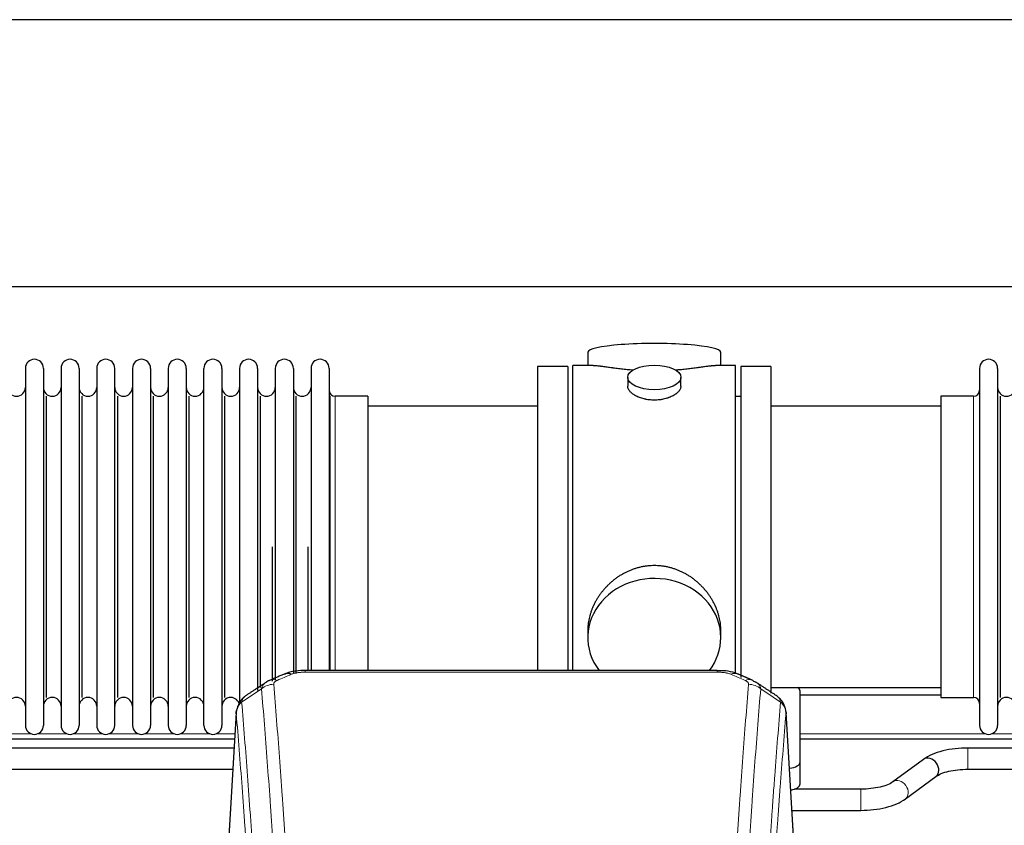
# Model space of a CAD drawing. Header units: inches. Extents: x 0 to 23760, y -13 to 16800.
# Tile 91 of 222: x 3426 to 3983, y 14049 to 14505. Entities that reach past the tile are written whole.
import ezdxf

# ---------------------------------------------------------------- set-up
doc = ezdxf.new("R2010")
doc.units = ezdxf.units.IN
doc.layers.add('254', color=7, linetype='Continuous', true_color=0xffffff)

msp = doc.modelspace()

# ---------------------------------------------------------------- linework, layer by layer
at = {"layer": '254', "color": 2, "linetype": 'Continuous', "lineweight": 25}
for p, q in [((6116.291, 14504.748), (2761.791, 14504.748)), ((6116.291, 14353.723), (2761.791, 14353.723)), ((3747.652, 14316.815), (3747.652, 14309.194)), ((3822.931, 14309.194), (3822.931, 14316.815)), ((3429.491, 14307.664), (3429.491, 14105.864)), ((3439.691, 14307.664), (3439.691, 14105.864)), ((3449.691, 14307.664), (3449.691, 14105.864)), ((3459.891, 14307.664), (3459.891, 14105.864)), ((3469.891, 14307.664), (3469.891, 14105.864)), ((3480.091, 14105.864), (3480.091, 14307.664)), ((3490.091, 14307.664), (3490.091, 14105.864)), ((3500.291, 14307.664), (3500.291, 14105.864)), ((3510.291, 14307.664), (3510.291, 14160.174)), ((3520.491, 14307.664), (3520.491, 14160.174)), ((3530.491, 14160.174), (3530.491, 14307.664)), ((3540.691, 14307.664), (3540.691, 14160.174)), ((3550.691, 14307.664), (3550.691, 14160.174)), ((3560.891, 14307.664), (3560.891, 14160.174)), ((3570.891, 14307.664), (3570.891, 14160.174)), ((3581.091, 14307.664), (3581.091, 14160.174)), ((3591.091, 14307.664), (3591.091, 14160.174)), ((3601.291, 14307.664), (3601.291, 14160.174)), ((3736.291, 14308.764), (3719.291, 14308.764)), ((3719.291, 14308.764), (3719.291, 14206.764)), ((3736.291, 14308.764), (3736.291, 14206.764)), ((3750.638, 14309.194), (3739.291, 14309.194)), ((3739.291, 14206.764), (3739.291, 14309.194)), ((3831.291, 14309.194), (3819.995, 14309.194)), ((3831.291, 14206.764), (3831.291, 14309.194)), ((3834.291, 14308.764), (3834.291, 14132.85)), ((3851.291, 14308.764), (3834.291, 14308.764)), ((3851.291, 14308.764), (3851.291, 14124.109)), ((3969.291, 14307.664), (3969.291, 14105.864)), ((3979.491, 14307.664), (3979.491, 14105.864)), ((3770.243, 14302.561), (3770.243, 14297.596)), ((3800.339, 14297.619), (3800.339, 14302.561)), ((3441.375, 14121.614), (3441.375, 14291.914)), ((3461.575, 14121.614), (3461.575, 14291.914)), ((3481.775, 14121.614), (3481.775, 14291.914)), ((3501.975, 14121.614), (3501.975, 14291.914)), ((3522.175, 14121.614), (3522.175, 14291.914)), ((3542.375, 14121.614), (3542.375, 14291.914)), ((3562.575, 14127.23), (3562.575, 14291.914)), ((3582.775, 14135.162), (3582.775, 14291.914)), ((3601.963, 14136.85), (3601.963, 14291.914)), ((3623.291, 14291.914), (3604.791, 14291.914)), ((3623.291, 14291.914), (3623.291, 14167.446)), ((3834.291, 14291.764), (3831.291, 14291.764)), ((3947.291, 14291.914), (3947.291, 14121.614)), ((3965.791, 14291.914), (3947.291, 14291.914)), ((3981.175, 14121.614), (3981.175, 14291.914)), ((3719.291, 14286.264), (3623.291, 14286.264)), ((3947.291, 14286.264), (3851.291, 14286.264)), ((3569.208, 14130.834), (3569.208, 14206.764)), ((3589.408, 14136.845), (3589.408, 14206.764)), ((3719.291, 14206.764), (3719.291, 14136.846)), ((3736.291, 14206.764), (3736.291, 14136.846)), ((3739.291, 14136.844), (3739.291, 14206.764)), ((3831.291, 14134.949), (3831.291, 14206.764)), ((3623.291, 14167.446), (3623.291, 14136.845)), ((3510.291, 14160.174), (3510.291, 14105.864)), ((3520.491, 14160.174), (3520.491, 14105.864)), ((3530.491, 14105.864), (3530.491, 14160.174)), ((3540.691, 14160.174), (3540.691, 14105.864)), ((3550.691, 14160.174), (3550.691, 14118.341)), ((3560.891, 14160.174), (3560.891, 14125.627)), ((3570.891, 14160.174), (3570.891, 14131.46)), ((3581.091, 14160.174), (3581.091, 14135.439)), ((3591.091, 14160.174), (3591.091, 14136.847)), ((3601.291, 14160.174), (3601.291, 14136.847)), ((3747.652, 14159.535), (3747.652, 14155.51)), ((3822.931, 14155.51), (3822.931, 14159.533)), ((3820.877, 14136.849), (3587.705, 14136.849)), ((3851.291, 14127.264), (3947.291, 14127.264)), ((3947.277, 14122.984), (3867.779, 14122.984)), ((3867.791, 14085.165), (3867.791, 14125.238)), ((3947.291, 14121.614), (3965.791, 14121.614)), ((3548.774, 14113.052), (3543.523, 14026.416)), ((3865.06, 14026.416), (3859.809, 14113.053)), ((3547.88, 14097.984), (3307.801, 14097.984)), ((4107.859, 14097.984), (3867.779, 14097.984)), ((3547.561, 14093.049), (3402.732, 14093.049)), ((4107.561, 14093.049), (3962.732, 14093.049)), ((3867.791, 14072.746), (3867.791, 14085.165)), ((3937.537, 14086.608), (3920.217, 14073.929)), ((3402.732, 14081.049), (3546.832, 14081.049)), ((3927.305, 14064.246), (3944.625, 14076.925)), ((3962.732, 14081.049), (4106.832, 14081.049)), ((3902.11, 14069.805), (3864.629, 14069.805)), ((3863.156, 14057.805), (3902.11, 14057.805))]:
    msp.add_line(p, q, dxfattribs=at)
at = {"layer": '254', "color": 110, "linetype": 'Continuous', "lineweight": 13}
for p, q in [((3604.791, 14291.914), (3604.791, 14167.446)), ((3965.791, 14291.914), (3965.791, 14121.614)), ((3604.791, 14167.446), (3604.791, 14136.845)), ((3587.705, 14136.849), (3587.705, 14135.896)), ((3820.877, 14135.896), (3587.705, 14135.896)), ((3820.877, 14136.848), (3820.877, 14135.896)), ((3548.775, 14112.43), (3543.528, 14025.841)), ((3865.055, 14025.841), (3859.807, 14112.43)), ((3415.887, 14100.984), (3433.129, 14100.984)), ((3436.077, 14100.984), (3453.32, 14100.984)), ((3456.293, 14100.984), (3473.535, 14100.984)), ((3476.483, 14100.984), (3493.725, 14100.984)), ((3496.673, 14100.984), (3513.916, 14100.984)), ((3516.888, 14100.984), (3534.131, 14100.984)), ((3537.079, 14100.984), (3548.053, 14100.984)), ((3867.779, 14100.984), (3972.893, 14100.984)), ((3975.866, 14100.984), (3993.108, 14100.984)), ((3962.732, 14093.049), (3962.732, 14081.05)), ((3902.11, 14069.805), (3902.11, 14057.805))]:
    msp.add_line(p, q, dxfattribs=at)
at = {"layer": '254', "color": 2, "linetype": 'Continuous', "lineweight": 25}
for centre, radius, start, end in [((3434.591, 14307.664), 5.1, 0, 180), ((3454.791, 14307.664), 5.1, 0, 180), ((3474.991, 14307.664), 5.1, 0, 180), ((3495.191, 14307.664), 5.1, 0, 180), ((3515.391, 14307.664), 5.1, 0, 180), ((3535.591, 14307.664), 5.1, 0, 180), ((3555.791, 14307.664), 5.1, 0, 180), ((3575.991, 14307.664), 5.1, 0, 180), ((3596.191, 14307.664), 5.1, 0, 180), ((3974.391, 14307.664), 5.1, 0, 180), ((3424.491, 14296.914), 5, 180, 0), ((3444.691, 14296.914), 5, 180, 0), ((3464.891, 14296.914), 5, 180, 0), ((3485.091, 14296.914), 5, 180, 0), ((3505.291, 14296.914), 5, 180, 0), ((3525.491, 14296.914), 5, 180, 0), ((3545.691, 14296.914), 5, 180, 0), ((3565.891, 14296.914), 5, 180, 0), ((3586.091, 14296.914), 5, 180, 0), ((3604.791, 14295.414), 3.5, 180, 270), ((3965.791, 14295.414), 3.5, 270, 0), ((3984.491, 14296.914), 5, 180, 0), ((3424.491, 14116.614), 5, 0, 180), ((3444.691, 14116.614), 5, 0, 180), ((3464.891, 14116.614), 5, 0, 180), ((3485.091, 14116.614), 5, 0, 180), ((3505.291, 14116.614), 5, 0, 180), ((3525.491, 14116.614), 5, 0, 180), ((3545.691, 14116.614), 5, 19.11094, 180), ((3965.791, 14118.114), 3.5, 0, 90), ((3984.491, 14116.614), 5, 0, 180), ((3434.591, 14105.864), 5.1, 180, 0), ((3454.791, 14105.864), 5.1, 180, 0), ((3474.991, 14105.864), 5.1, 180, 0), ((3495.191, 14105.864), 5.1, 180, 0), ((3515.391, 14105.864), 5.1, 180, 0), ((3535.591, 14105.864), 5.1, 180, 0), ((3974.391, 14105.864), 5.1, 180, 0)]:
    msp.add_arc(centre, radius, start, end, dxfattribs=at)
for centre, major_axis, ratio, start_param, end_param in [((3785.291, 14316.815), (37.64, 0), 0.1305262, 0, 3.1415927), ((3785.291, 14155.51), (37.64, 0), 0.8870108, 0, 3.7346664), ((3785.291, 14155.51), (37.64, 0), 0.8870108, 5.6900133, 6.2831853), ((3579.947, 14125.687), (3.953, -9.186), 0.6419268, 2.5510147, 3.1418997), ((3836.645, 14122.229), (3.975, 9.176), 0.6408251, 6.1305215, 6.2828467), ((3859.791, 14125.238), (-8, 0), 0.4617486, 3.1415927, 3.722063), ((3941.081, 14081.766), (-3.544, 4.842), 0.7848856, 3.1416135, 6.283108), ((3859.791, 14085.165), (-8, 0), 0.4617486, 1.81384, 3.1415927), ((3859.791, 14072.746), (-8, 0), 0.4617486, 1.911273, 3.1415927)]:
    msp.add_ellipse(centre, major_axis=major_axis, ratio=ratio, start_param=start_param, end_param=end_param, dxfattribs=at)
msp.add_ellipse((3785.291, 14302.561), major_axis=(15.048, 0), ratio=0.4617486, dxfattribs=at)
at = {"layer": '254', "color": 110, "linetype": 'Continuous', "lineweight": 13}
for centre, major_axis, ratio, start_param, end_param in [((3571.938, 14122.229), (3.975, -9.176), 0.6408251, 2.5472213, 3.141301), ((3828.636, 14125.687), (-3.953, -9.186), 0.6419268, 3.1410059, 3.7321706), ((3836.645, 14122.229), (3.975, 9.176), 0.6408251, 6.2828467, 6.8775566), ((3569.966, 14120.036), (-9.964, -0.842), 0.9013977, 4.6363308, 5.3961502), ((3838.617, 14120.036), (-9.964, 0.842), 0.9013977, 4.0286278, 4.7884472), ((3923.761, 14069.088), (-3.544, 4.842), 0.7848856, 3.1281636, 6.2697562)]:
    msp.add_ellipse(centre, major_axis=major_axis, ratio=ratio, start_param=start_param, end_param=end_param, dxfattribs=at)
at = {"layer": '254', "color": 2, "linetype": 'Continuous', "lineweight": 25}
for points, knots in [([(3773.419, 14306.606), (3773.417, 14306.606), (3773.414, 14306.606), (3773.338, 14306.612), (3773.264, 14306.618), (3773.117, 14306.63), (3772.896, 14306.648), (3772.091, 14306.715), (3770.795, 14306.831), (3769.114, 14306.999), (3767.476, 14307.176), (3765.883, 14307.361), (3764.333, 14307.551), (3763.33, 14307.68), (3762.711, 14307.76), (3762.588, 14307.776), (3762.343, 14307.809), (3761.978, 14307.857), (3761.619, 14307.905), (3760.91, 14308), (3759.986, 14308.125), (3758.664, 14308.305), (3757.407, 14308.476), (3756.212, 14308.635), (3755.459, 14308.732), (3754.909, 14308.8), (3754.639, 14308.833), (3754.375, 14308.864), (3754.2, 14308.885), (3754.113, 14308.895), (3753.683, 14308.944), (3753.023, 14309.016), (3752.115, 14309.1), (3751.287, 14309.16), (3750.65, 14309.188), (3750.295, 14309.193), (3750.172, 14309.194)], [0, 0, 0, 0, 0.0002215, 0.0002215, 0.0071429, 0.0071429, 0.0140642, 0.027907, 0.083278, 0.1386489, 0.1940199, 0.2493909, 0.3047619, 0.3601329, 0.3601329, 0.3739756, 0.3739756, 0.3878184, 0.4155039, 0.4155039, 0.4708749, 0.5262458, 0.5816168, 0.6369878, 0.6923588, 0.6923588, 0.7200443, 0.733887, 0.733887, 0.7477298, 0.7477298, 0.8031008, 0.8584718, 0.9138427, 0.9692137, 1, 1, 1, 1]), ([(3820.416, 14309.194), (3820.292, 14309.194), (3819.934, 14309.188), (3819.294, 14309.159), (3818.461, 14309.1), (3817.851, 14309.043), (3817.452, 14309.002), (3817.371, 14308.994), (3817.208, 14308.977), (3816.962, 14308.951), (3816.709, 14308.922), (3816.196, 14308.864), (3815.488, 14308.779), (3814.36, 14308.634), (3813.165, 14308.475), (3811.904, 14308.303), (3811.018, 14308.182), (3810.337, 14308.09), (3809.992, 14308.043), (3809.64, 14307.996), (3809.404, 14307.964), (3809.286, 14307.948), (3808.691, 14307.868), (3807.724, 14307.74), (3806.227, 14307.548), (3804.683, 14307.359), (3803.092, 14307.174), (3801.454, 14306.997), (3800.33, 14306.885), (3799.474, 14306.804), (3799.043, 14306.765), (3798.607, 14306.726), (3798.389, 14306.707), (3798.316, 14306.701), (3798.17, 14306.688), (3797.883, 14306.664), (3797.595, 14306.64), (3797.38, 14306.623)], [0, 0, 0, 0, 0.0313476, 0.0871263, 0.142905, 0.1986836, 0.1986836, 0.2126283, 0.2126283, 0.226573, 0.2544623, 0.2544623, 0.310241, 0.3660196, 0.4217983, 0.477577, 0.5333556, 0.5333556, 0.561245, 0.5751896, 0.5751896, 0.5891343, 0.5891343, 0.644913, 0.7006917, 0.7564703, 0.812249, 0.8680277, 0.9238063, 0.9238063, 0.9516957, 0.9656403, 0.9656403, 0.9726127, 0.9726127, 0.979585, 1, 1, 1, 1]), ([(3785.291, 14289.687), (3784.793, 14289.687), (3784.3, 14289.701), (3783.321, 14289.759), (3782.836, 14289.801), (3781.873, 14289.915), (3781.396, 14289.985), (3780.805, 14290.09), (3780.628, 14290.123), (3780.451, 14290.158), (3780.334, 14290.182), (3780.275, 14290.194), (3779.983, 14290.255), (3779.753, 14290.307), (3779.069, 14290.473), (3778.626, 14290.595), (3777.762, 14290.862), (3777.342, 14291.006), (3776.729, 14291.24), (3776.527, 14291.321), (3776.23, 14291.446), (3776.131, 14291.489), (3775.984, 14291.553), (3775.936, 14291.575), (3775.839, 14291.619), (3775.406, 14291.817), (3774.996, 14292.024), (3774.303, 14292.409), (3773.975, 14292.608), (3773.353, 14293.021), (3773.059, 14293.234), (3772.716, 14293.508), (3772.648, 14293.564), (3772.515, 14293.675), (3772.45, 14293.731), (3772.259, 14293.9), (3772.138, 14294.012), (3771.79, 14294.353), (3771.58, 14294.582), (3771.204, 14295.046), (3771.039, 14295.279), (3770.824, 14295.633), (3770.757, 14295.751), (3770.682, 14295.899), (3770.667, 14295.929), (3770.638, 14295.988), (3770.624, 14296.018), (3770.583, 14296.107), (3770.558, 14296.166), (3770.437, 14296.462), (3770.365, 14296.697), (3770.268, 14297.16), (3770.244, 14297.39), (3770.243, 14297.62), (3770.243, 14297.623), (3770.243, 14297.626)], [0, 0, 0, 0, 0.0624454, 0.0624454, 0.1248907, 0.1248907, 0.1873361, 0.1873361, 0.2029474, 0.2107531, 0.2107531, 0.2185588, 0.2185588, 0.2497814, 0.2497814, 0.3122268, 0.3122268, 0.3746722, 0.3746722, 0.4058948, 0.4058948, 0.4215062, 0.4215062, 0.4293119, 0.4293119, 0.4371175, 0.4995629, 0.4995629, 0.5620082, 0.5620082, 0.6244536, 0.6244536, 0.6400649, 0.6400649, 0.6556763, 0.6556763, 0.686899, 0.686899, 0.7493443, 0.7493443, 0.8117897, 0.8117897, 0.8430124, 0.8430124, 0.850818, 0.850818, 0.8586237, 0.8586237, 0.874235, 0.874235, 0.9366804, 0.9366804, 0.9991258, 0.9991258, 1, 1, 1, 1]), ([(3800.339, 14297.622), (3800.339, 14297.394), (3800.315, 14297.165), (3800.219, 14296.702), (3800.148, 14296.468), (3799.957, 14295.999), (3799.838, 14295.764), (3799.659, 14295.468), (3799.622, 14295.409), (3799.563, 14295.32), (3799.544, 14295.29), (3799.503, 14295.231), (3799.401, 14295.083), (3799.29, 14294.937), (3799.007, 14294.587), (3798.797, 14294.357), (3798.336, 14293.905), (3798.084, 14293.683), (3797.675, 14293.355), (3797.533, 14293.246), (3797.313, 14293.085), (3797.238, 14293.032), (3797.085, 14292.926), (3797.008, 14292.873), (3796.616, 14292.613), (3796.286, 14292.413), (3795.594, 14292.028), (3795.231, 14291.844), (3794.475, 14291.494), (3794.08, 14291.327), (3793.617, 14291.15), (3793.566, 14291.13), (3793.462, 14291.092), (3793.409, 14291.072), (3793.252, 14291.015), (3792.936, 14290.903), (3792.615, 14290.798), (3791.965, 14290.597), (3791.522, 14290.475), (3790.618, 14290.256), (3790.156, 14290.158), (3789.448, 14290.031), (3789.21, 14289.992), (3788.849, 14289.939), (3788.728, 14289.922), (3788.486, 14289.889), (3788.364, 14289.874), (3787.757, 14289.802), (3787.268, 14289.759), (3786.284, 14289.701), (3785.789, 14289.687), (3785.291, 14289.687)], [0, 0, 0, 0, 0.0621483, 0.0621483, 0.1246718, 0.1246718, 0.1871952, 0.1871952, 0.2028261, 0.2028261, 0.2106415, 0.2106415, 0.2184569, 0.2497186, 0.2497186, 0.3122421, 0.3122421, 0.3747655, 0.3747655, 0.4060273, 0.4060273, 0.4216581, 0.4216581, 0.437289, 0.437289, 0.4998124, 0.4998124, 0.5623359, 0.5623359, 0.6248593, 0.6248593, 0.6326748, 0.6326748, 0.6404902, 0.6404902, 0.656121, 0.6873828, 0.6873828, 0.7499062, 0.7499062, 0.8124297, 0.8124297, 0.8436914, 0.8436914, 0.8593222, 0.8593222, 0.8749531, 0.8749531, 0.9374766, 0.9374766, 1, 1, 1, 1]), ([(3822.931, 14159.498), (3822.93, 14160.03), (3822.915, 14160.567), (3822.871, 14161.386), (3822.847, 14161.735), (3822.817, 14162.087), (3822.804, 14162.227), (3822.798, 14162.298), (3822.777, 14162.509), (3822.705, 14163.213), (3822.532, 14164.476), (3822.212, 14166.154), (3821.803, 14167.823), (3821.307, 14169.485), (3820.723, 14171.138), (3820.276, 14172.234), (3819.977, 14172.917), (3819.916, 14173.054), (3819.793, 14173.326), (3819.606, 14173.734), (3819.412, 14174.138), (3819.014, 14174.941), (3818.459, 14176), (3817.55, 14177.551), (3816.567, 14179.066), (3815.511, 14180.543), (3814.756, 14181.503), (3814.171, 14182.213), (3813.973, 14182.447), (3813.671, 14182.797), (3813.57, 14182.914), (3813.366, 14183.145), (3812.852, 14183.72), (3811.901, 14184.725), (3810.577, 14186.004), (3809.196, 14187.22), (3807.758, 14188.374), (3806.264, 14189.465), (3805.228, 14190.148), (3804.437, 14190.643), (3804.171, 14190.805), (3803.835, 14191.005), (3803.767, 14191.044), (3803.633, 14191.123), (3803.43, 14191.241), (3802.685, 14191.665), (3801.449, 14192.319), (3799.769, 14193.106), (3798.056, 14193.808), (3796.31, 14194.424), (3794.531, 14194.952), (3793.322, 14195.244), (3792.406, 14195.44), (3792.099, 14195.502), (3791.714, 14195.574), (3791.637, 14195.588), (3791.482, 14195.616), (3791.251, 14195.657), (3790.402, 14195.798), (3789.012, 14195.983), (3787.159, 14196.13), (3785.305, 14196.179), (3783.451, 14196.131), (3781.596, 14195.985), (3780.359, 14195.822), (3779.586, 14195.699), (3779.431, 14195.673), (3779.122, 14195.62), (3778.659, 14195.537), (3778.199, 14195.445), (3777.284, 14195.249), (3776.075, 14194.958), (3774.292, 14194.43), (3772.541, 14193.814), (3770.821, 14193.11), (3769.695, 14192.582), (3768.858, 14192.165), (3768.58, 14192.022), (3768.235, 14191.839), (3768.097, 14191.765), (3767.822, 14191.617), (3767.071, 14191.201), (3765.868, 14190.487), (3764.321, 14189.466), (3762.827, 14188.376), (3761.387, 14187.221), (3760.001, 14185.999), (3759.112, 14185.141), (3758.623, 14184.646), (3758.569, 14184.591), (3758.46, 14184.48), (3758.406, 14184.425), (3758.245, 14184.258), (3757.925, 14183.923), (3757.612, 14183.583), (3756.994, 14182.9), (3756.196, 14181.973), (3755.071, 14180.541), (3754.017, 14179.068), (3753.035, 14177.555), (3752.125, 14176.001), (3751.567, 14174.938), (3751.234, 14174.266), (3751.168, 14174.131), (3751.038, 14173.86), (3750.846, 14173.454), (3750.662, 14173.047), (3750.306, 14172.232), (3749.86, 14171.141), (3749.279, 14169.494), (3748.783, 14167.836), (3748.374, 14166.169), (3748.053, 14164.492), (3747.899, 14163.368), (3747.821, 14162.663), (3747.806, 14162.522), (3747.779, 14162.241), (3747.742, 14161.819), (3747.713, 14161.4), (3747.667, 14160.575), (3747.652, 14160.032), (3747.652, 14159.493)], [0, 0, 0, 0, 0.0151373, 0.0151373, 0.0229562, 0.0249109, 0.0249109, 0.0268656, 0.0268656, 0.030775, 0.0464127, 0.0620504, 0.0776881, 0.0933258, 0.1089635, 0.1246012, 0.1246012, 0.1285107, 0.1285107, 0.1324201, 0.1402389, 0.1402389, 0.1558766, 0.1715144, 0.1871521, 0.2027898, 0.2184275, 0.2184275, 0.2262463, 0.2262463, 0.2301558, 0.2301558, 0.2340652, 0.2497029, 0.2653406, 0.2809783, 0.296616, 0.3122537, 0.3278914, 0.3278914, 0.3357103, 0.3357103, 0.337665, 0.337665, 0.3396197, 0.3435291, 0.3591668, 0.3748045, 0.3904422, 0.4060799, 0.4217176, 0.4373554, 0.4373554, 0.4451742, 0.4451742, 0.4471289, 0.4471289, 0.4490836, 0.4529931, 0.4686308, 0.4842685, 0.4999062, 0.5155439, 0.5311816, 0.5468193, 0.5468193, 0.5507287, 0.5507287, 0.5546381, 0.562457, 0.562457, 0.5780947, 0.5937324, 0.6093701, 0.6250078, 0.6406455, 0.6406455, 0.6484644, 0.6484644, 0.6504191, 0.6523738, 0.6562832, 0.6719209, 0.6875586, 0.7031963, 0.7188341, 0.7344718, 0.7501095, 0.7501095, 0.7520642, 0.7520642, 0.7540189, 0.7540189, 0.7579283, 0.7657472, 0.7657472, 0.7813849, 0.7970226, 0.8126603, 0.828298, 0.8439357, 0.8595734, 0.8595734, 0.8634828, 0.8634828, 0.8673923, 0.8752111, 0.8752111, 0.8908488, 0.9064865, 0.9221242, 0.9377619, 0.9533996, 0.9690373, 0.9690373, 0.9729468, 0.9729468, 0.9768562, 0.984675, 0.984675, 1, 1, 1, 1]), ([(3589.005, 14136.832), (3587.778, 14136.873), (3584.431, 14136.797), (3579.889, 14136.402), (3577.045, 14135.15), (3576.093, 14134.636)], [0, 0, 0, 0, 0.26888, 0.7466721, 1, 1, 1, 1]), ([(3832.533, 14134.76), (3832.024, 14135.03), (3829.93, 14136.013), (3825.962, 14136.661), (3822.529, 14136.809), (3820.875, 14136.731)], [0, 0, 0, 0, 0.1498969, 0.6034808, 1, 1, 1, 1]), ([(3841.467, 14130.911), (3841.758, 14130.796), (3842.035, 14130.671), (3842.363, 14130.503), (3842.428, 14130.469), (3842.556, 14130.399), (3842.62, 14130.363), (3842.806, 14130.255), (3842.927, 14130.181), (3843.046, 14130.102), (3843.049, 14130.1), (3843.053, 14130.098)], [0, 0, 0, 0, 0.496586, 0.496586, 0.6207325, 0.6207325, 0.744879, 0.744879, 0.9931719, 0.9931719, 1, 1, 1, 1]), ([(3553.717, 14122.24), (3553.196, 14121.867), (3552.139, 14120.959), (3550.775, 14119.176), (3549.722, 14117.02), (3549.306, 14115.494), (3549.171, 14114.721)], [0, 0, 0, 0, 0.2123708, 0.4683651, 0.7393635, 1, 1, 1, 1]), ([(3859.725, 14113.713), (3859.614, 14114.663), (3859.17, 14116.502), (3857.878, 14119.118), (3856.197, 14121.215), (3854.906, 14122.258), (3854.284, 14122.679)], [0, 0, 0, 0, 0.2790385, 0.5536712, 0.8024065, 1, 1, 1, 1]), ([(3548.775, 14112.43), (3548.775, 14112.442), (3548.773, 14112.465), (3548.771, 14112.501), (3548.77, 14112.536), (3548.768, 14112.571), (3548.767, 14112.606), (3548.766, 14112.641), (3548.766, 14112.676), (3548.765, 14112.71), (3548.765, 14112.745), (3548.765, 14112.78), (3548.765, 14112.815), (3548.766, 14112.849), (3548.767, 14112.884), (3548.767, 14112.918), (3548.769, 14112.953), (3548.77, 14112.987), (3548.772, 14113.022), (3548.774, 14113.056), (3548.776, 14113.09), (3548.778, 14113.124), (3548.781, 14113.158), (3548.784, 14113.192), (3548.787, 14113.226), (3548.79, 14113.26), (3548.794, 14113.294), (3548.797, 14113.328), (3548.801, 14113.362), (3548.806, 14113.395), (3548.81, 14113.429), (3548.815, 14113.462), (3548.82, 14113.496), (3548.825, 14113.529), (3548.83, 14113.563), (3548.836, 14113.596), (3548.841, 14113.629), (3548.848, 14113.662), (3548.854, 14113.696), (3548.86, 14113.729), (3548.867, 14113.762), (3548.874, 14113.794), (3548.881, 14113.827), (3548.888, 14113.86), (3548.896, 14113.893), (3548.904, 14113.925), (3548.912, 14113.958), (3548.92, 14113.99), (3548.929, 14114.023), (3548.937, 14114.055), (3548.946, 14114.088), (3548.955, 14114.12), (3548.965, 14114.152), (3548.974, 14114.184), (3548.984, 14114.216), (3548.994, 14114.248), (3549.004, 14114.28), (3549.015, 14114.312), (3549.025, 14114.343), (3549.036, 14114.375), (3549.047, 14114.407), (3549.059, 14114.438), (3549.07, 14114.47), (3549.082, 14114.501), (3549.092, 14114.527), (3549.098, 14114.543), (3549.1, 14114.548)], [0, 0, 0, 0, 0.0160287, 0.0320483, 0.0480589, 0.0640604, 0.080053, 0.0960364, 0.1120109, 0.1279763, 0.1439327, 0.1598801, 0.1758184, 0.1917478, 0.2076681, 0.2235794, 0.2394817, 0.255375, 0.2712593, 0.2871346, 0.3030009, 0.3188582, 0.3347065, 0.3505458, 0.3663762, 0.3821975, 0.3980099, 0.4138133, 0.4296077, 0.4453931, 0.4611696, 0.4769371, 0.4926957, 0.5084453, 0.5241859, 0.5399176, 0.5556403, 0.5713541, 0.5870589, 0.6027548, 0.6184418, 0.6341198, 0.6497889, 0.6654491, 0.6811003, 0.6967426, 0.712376, 0.7280004, 0.743616, 0.7592226, 0.7748203, 0.7904091, 0.8059891, 0.8215601, 0.8371222, 0.8526754, 0.8682197, 0.8837552, 0.8992817, 0.9147994, 0.9303082, 0.9458081, 0.9612991, 0.9767813, 0.9922546, 1, 1, 1, 1]), ([(3859.724, 14113.721), (3859.735, 14113.664), (3859.79, 14113.355), (3859.818, 14113.018), (3859.818, 14112.713), (3859.816, 14112.643), (3859.814, 14112.572), (3859.811, 14112.501), (3859.809, 14112.454), (3859.807, 14112.43)], [0, 0, 0, 0, 0.135601, 0.730798, 0.7844814, 0.8382432, 0.8920836, 0.9460025, 1, 1, 1, 1]), ([(3962.732, 14093.049), (3960.265, 14093.048), (3955.433, 14092.776), (3948.358, 14091.534), (3942.17, 14089.444), (3938.974, 14087.653), (3937.588, 14086.644)], [0, 0, 0, 0, 0.2440357, 0.4934504, 0.7463943, 1, 1, 1, 1]), ([(3944.575, 14076.888), (3945.414, 14077.517), (3947.453, 14078.645), (3951.727, 14080.006), (3956.96, 14080.865), (3960.728, 14081.052), (3962.732, 14081.049)], [0, 0, 0, 0, 0.2455875, 0.4916673, 0.7423046, 1, 1, 1, 1]), ([(3920.267, 14073.966), (3919.427, 14073.337), (3917.385, 14072.211), (3913.115, 14070.848), (3907.883, 14069.988), (3904.115, 14069.801), (3902.11, 14069.805)], [0, 0, 0, 0, 0.2455586, 0.4917304, 0.7422951, 1, 1, 1, 1]), ([(3902.11, 14057.805), (3904.577, 14057.806), (3909.41, 14058.077), (3916.484, 14059.321), (3922.669, 14061.412), (3925.866, 14063.202), (3927.254, 14064.21)], [0, 0, 0, 0, 0.2440272, 0.4934889, 0.7463728, 1, 1, 1, 1])]:
    msp.add_open_spline(points, degree=3, knots=knots, dxfattribs=at)
for points, degree in [([(3575.993, 14134.869), (3567.963, 14131.4)], 1), ([(3840.619, 14131.404), (3836.604, 14133.147), (3832.589, 14134.865)], 2), ([(3565.573, 14130.126), (3559.943, 14126.405), (3554.322, 14122.695)], 2), ([(3567.994, 14131.333), (3566.631, 14131.03), (3565.642, 14130.1)], 2), ([(3854.262, 14122.694), (3848.647, 14126.4), (3843.024, 14130.117)], 2)]:
    msp.add_open_spline(points, degree=degree, dxfattribs=at)
at = {"layer": '254', "color": 110, "linetype": 'Continuous', "lineweight": 13}
for points in [[(3579.947, 14134.729), (3577.277, 14133.576), (3574.608, 14132.419), (3571.938, 14131.258)], [(3836.645, 14131.258), (3833.975, 14132.419), (3831.305, 14133.576), (3828.636, 14134.729)], [(3563.083, 14126.467), (3559.33, 14123.991), (3555.58, 14121.517), (3551.831, 14119.046)], [(3856.752, 14119.046), (3853.003, 14121.517), (3849.252, 14123.991), (3845.5, 14126.467)]]:
    msp.add_open_spline(points, degree=3, dxfattribs=at)
for points, knots in [([(3579.947, 14134.729), (3580.072, 14134.783), (3580.202, 14134.836), (3580.403, 14134.911), (3580.472, 14134.935), (3580.609, 14134.983), (3580.679, 14135.007), (3581.032, 14135.121), (3581.326, 14135.204), (3581.936, 14135.354), (3582.252, 14135.421), (3582.659, 14135.497), (3582.742, 14135.512), (3582.906, 14135.54), (3582.989, 14135.553), (3583.237, 14135.593), (3583.403, 14135.618), (3583.905, 14135.686), (3584.242, 14135.724), (3584.922, 14135.789), (3585.264, 14135.815), (3585.954, 14135.856), (3586.301, 14135.872), (3587, 14135.892), (3587.351, 14135.896), (3587.705, 14135.896)], [0, 0, 0, 0, 0.0625, 0.0625, 0.09375, 0.09375, 0.125, 0.125, 0.25, 0.25, 0.375, 0.375, 0.40625, 0.40625, 0.4375, 0.4375, 0.5, 0.5, 0.625, 0.625, 0.75, 0.75, 0.875, 0.875, 1, 1, 1, 1]), ([(3820.877, 14135.896), (3821.231, 14135.896), (3821.584, 14135.892), (3822.025, 14135.879), (3822.114, 14135.876), (3822.29, 14135.87), (3822.378, 14135.866), (3822.641, 14135.854), (3822.816, 14135.845), (3823.338, 14135.814), (3823.683, 14135.787), (3824.366, 14135.721), (3824.703, 14135.683), (3825.371, 14135.591), (3825.701, 14135.538), (3826.066, 14135.47), (3826.107, 14135.463), (3826.188, 14135.447), (3826.308, 14135.423), (3826.586, 14135.366), (3826.817, 14135.312), (3827.272, 14135.2), (3827.563, 14135.117), (3828.12, 14134.936), (3828.385, 14134.838), (3828.636, 14134.729)], [0, 0, 0, 0, 0.125, 0.125, 0.15625, 0.15625, 0.1875, 0.1875, 0.25, 0.25, 0.375, 0.375, 0.5, 0.5, 0.625, 0.625, 0.640625, 0.640625, 0.65625, 0.6875, 0.75, 0.75, 0.875, 0.875, 1, 1, 1, 1]), ([(3563.083, 14126.467), (3563.119, 14126.711), (3563.172, 14126.95), (3563.26, 14127.24), (3563.279, 14127.298), (3563.319, 14127.413), (3563.339, 14127.47), (3563.405, 14127.64), (3563.453, 14127.751), (3563.61, 14128.079), (3563.851, 14128.501), (3564.159, 14128.893), (3564.415, 14129.175), (3564.527, 14129.291), (3564.645, 14129.403), (3564.693, 14129.447), (3564.718, 14129.47), (3564.791, 14129.536), (3564.841, 14129.579), (3565.095, 14129.794), (3565.313, 14129.956), (3565.555, 14130.114), (3565.564, 14130.12), (3565.572, 14130.125)], [0, 0, 0, 0, 0.1656246, 0.1656246, 0.2070308, 0.2070308, 0.2484369, 0.2484369, 0.3312492, 0.3312492, 0.4968738, 0.6624984, 0.6624984, 0.7453108, 0.7660138, 0.7660138, 0.7867169, 0.7867169, 0.8281231, 0.8281231, 0.9937477, 0.9937477, 1, 1, 1, 1]), ([(3575.057, 13944.028), (3574.618, 13952.597), (3573.727, 13969.495), (3572.805, 13985.918), (3572.102, 13998.057), (3571.866, 14002.073), (3571.389, 14010.046), (3571.149, 14014.003), (3570.423, 14025.785), (3569.931, 14033.517), (3569.307, 14043.031), (3569.181, 14044.926), (3568.93, 14048.7), (3568.551, 14054.338), (3568.168, 14059.905), (3567.396, 14070.947), (3566.353, 14085.419), (3564.743, 14106.38), (3563.641, 14119.854), (3563.083, 14126.467)], [0, 0, 0, 0, 0.125, 0.25, 0.25, 0.3125, 0.3125, 0.375, 0.375, 0.5, 0.5, 0.53125, 0.53125, 0.5625, 0.625, 0.625, 0.75, 0.875, 1, 1, 1, 1]), ([(3569.966, 14129.056), (3569.957, 14129.158), (3569.96, 14129.26), (3569.977, 14129.387), (3569.981, 14129.413), (3569.991, 14129.464), (3569.996, 14129.489), (3570.015, 14129.565), (3570.031, 14129.616), (3570.086, 14129.766), (3570.135, 14129.864), (3570.255, 14130.059), (3570.327, 14130.154), (3570.453, 14130.296), (3570.498, 14130.343), (3570.571, 14130.412), (3570.595, 14130.436), (3570.647, 14130.482), (3570.673, 14130.504), (3570.807, 14130.617), (3570.926, 14130.704), (3571.182, 14130.873), (3571.32, 14130.954), (3571.614, 14131.11), (3571.772, 14131.185), (3571.938, 14131.258)], [0, 0, 0, 0, 0.125, 0.125, 0.15625, 0.15625, 0.1875, 0.1875, 0.25, 0.25, 0.375, 0.375, 0.5, 0.5, 0.5625, 0.5625, 0.59375, 0.59375, 0.625, 0.625, 0.75, 0.75, 0.875, 0.875, 1, 1, 1, 1]), ([(3569.966, 14129.056), (3570.523, 14122.436), (3571.624, 14108.946), (3573.232, 14087.961), (3574.274, 14073.472), (3575.045, 14062.418), (3575.427, 14056.844), (3575.805, 14051.199), (3576.057, 14047.421), (3576.182, 14045.524), (3576.805, 14035.999), (3577.297, 14028.258), (3578.022, 14016.462), (3578.262, 14012.501), (3578.738, 14004.518), (3578.974, 14000.497), (3579.676, 13988.344), (3580.596, 13971.902), (3581.487, 13954.983), (3581.924, 13946.404)], [0, 0, 0, 0, 0.125, 0.25, 0.375, 0.375, 0.4375, 0.46875, 0.46875, 0.5, 0.5, 0.625, 0.625, 0.6875, 0.6875, 0.75, 0.75, 0.875, 1, 1, 1, 1]), ([(3826.658, 13946.404), (3827.096, 13954.983), (3827.986, 13971.902), (3828.907, 13988.344), (3829.609, 14000.497), (3829.845, 14004.518), (3830.321, 14012.501), (3830.561, 14016.462), (3831.286, 14028.258), (3831.777, 14035.999), (3832.401, 14045.524), (3832.526, 14047.421), (3832.777, 14051.199), (3833.156, 14056.844), (3833.538, 14062.418), (3834.309, 14073.472), (3835.351, 14087.961), (3836.959, 14108.946), (3838.059, 14122.436), (3838.617, 14129.056)], [0, 0, 0, 0, 0.125, 0.25, 0.25, 0.3125, 0.3125, 0.375, 0.375, 0.5, 0.5, 0.53125, 0.53125, 0.5625, 0.625, 0.625, 0.75, 0.875, 1, 1, 1, 1]), ([(3845.5, 14126.467), (3844.942, 14119.854), (3843.84, 14106.38), (3842.23, 14085.419), (3841.186, 14070.947), (3840.415, 14059.905), (3840.032, 14054.338), (3839.653, 14048.7), (3839.401, 14044.926), (3839.276, 14043.031), (3838.651, 14033.517), (3838.16, 14025.785), (3837.433, 14014.003), (3837.193, 14010.046), (3836.717, 14002.073), (3836.48, 13998.057), (3835.777, 13985.918), (3834.856, 13969.495), (3833.964, 13952.597), (3833.526, 13944.028)], [0, 0, 0, 0, 0.125, 0.25, 0.375, 0.375, 0.4375, 0.46875, 0.46875, 0.5, 0.5, 0.625, 0.625, 0.6875, 0.6875, 0.75, 0.75, 0.875, 1, 1, 1, 1]), ([(3836.645, 14131.258), (3836.811, 14131.185), (3836.969, 14131.11), (3837.155, 14131.011), (3837.192, 14130.991), (3837.264, 14130.951), (3837.299, 14130.93), (3837.404, 14130.869), (3837.471, 14130.827), (3837.663, 14130.7), (3837.898, 14130.526), (3838.088, 14130.342), (3838.214, 14130.201), (3838.253, 14130.153), (3838.308, 14130.08), (3838.325, 14130.056), (3838.359, 14130.007), (3838.375, 14129.982), (3838.45, 14129.86), (3838.499, 14129.761), (3838.571, 14129.562), (3838.596, 14129.461), (3838.623, 14129.26), (3838.625, 14129.158), (3838.617, 14129.056)], [0, 0, 0, 0, 0.125, 0.125, 0.15625, 0.15625, 0.1875, 0.1875, 0.25, 0.25, 0.375, 0.5, 0.5, 0.5625, 0.5625, 0.59375, 0.59375, 0.625, 0.625, 0.75, 0.75, 0.875, 0.875, 1, 1, 1, 1]), ([(3843.053, 14130.098), (3843.282, 14129.946), (3843.713, 14129.624), (3844.083, 14129.268), (3844.339, 14128.986), (3844.421, 14128.89), (3844.537, 14128.742), (3844.574, 14128.692), (3844.648, 14128.591), (3844.683, 14128.54), (3844.856, 14128.284), (3844.976, 14128.073), (3845.184, 14127.636), (3845.357, 14127.187), (3845.464, 14126.711), (3845.5, 14126.467)], [0, 0, 0, 0, 0.1647526, 0.331802, 0.331802, 0.4153268, 0.4153268, 0.4570892, 0.4570892, 0.4988515, 0.4988515, 0.665901, 0.665901, 0.8329505, 1, 1, 1, 1]), ([(3551.831, 14119.046), (3551.959, 14119.571), (3552.138, 14120.06), (3552.595, 14120.958), (3552.872, 14121.367), (3553.36, 14121.913), (3553.535, 14122.084), (3553.9, 14122.398), (3554.091, 14122.542), (3554.292, 14122.674)], [0, 0, 0, 0, 0.335226, 0.335226, 0.6704519, 0.6704519, 0.8380649, 0.8380649, 1, 1, 1, 1]), ([(3854.292, 14122.674), (3854.492, 14122.541), (3854.682, 14122.398), (3855.048, 14122.084), (3855.222, 14121.913), (3855.71, 14121.367), (3855.988, 14120.958), (3856.444, 14120.06), (3856.623, 14119.571), (3856.752, 14119.046)], [0, 0, 0, 0, 0.1617419, 0.1617419, 0.3293935, 0.3293935, 0.6646968, 0.6646968, 1, 1, 1, 1]), ([(3548.775, 14112.43), (3548.805, 14113.036), (3548.895, 14113.642), (3549.118, 14114.535), (3549.207, 14114.83), (3549.413, 14115.412), (3549.53, 14115.699), (3549.791, 14116.263), (3549.935, 14116.54), (3550.25, 14117.081), (3550.42, 14117.345), (3550.784, 14117.859), (3550.978, 14118.109), (3551.388, 14118.591), (3551.604, 14118.823), (3551.831, 14119.046)], [0, 0, 0, 0, 0.25, 0.25, 0.375, 0.375, 0.5, 0.5, 0.625, 0.625, 0.75, 0.75, 0.875, 0.875, 1, 1, 1, 1]), ([(3551.831, 14119.046), (3552.402, 14112.355), (3553.53, 14098.713), (3555.175, 14077.471), (3556.241, 14062.792), (3557.03, 14051.588), (3557.421, 14045.938), (3557.872, 14039.261), (3558.065, 14036.381), (3558.193, 14034.457), (3558.257, 14033.493), (3558.576, 14028.663), (3558.955, 14022.82), (3559.393, 14015.92), (3559.58, 14012.945), (3559.704, 14010.957), (3559.766, 14009.962), (3560.322, 14000.984), (3561.295, 13984.776), (3562.706, 13959.724), (3563.614, 13942.528), (3564.06, 13933.806)], [0, 0, 0, 0, 0.125, 0.25, 0.375, 0.375, 0.4375, 0.46875, 0.484375, 0.484375, 0.5, 0.5, 0.5625, 0.59375, 0.609375, 0.609375, 0.625, 0.625, 0.75, 0.875, 1, 1, 1, 1]), ([(3844.523, 13933.806), (3844.578, 13934.896), (3844.634, 13935.985), (3844.746, 13938.157), (3844.915, 13941.411), (3845.31, 13948.961), (3845.654, 13955.362), (3846.347, 13968.072), (3847.287, 13984.769), (3848.746, 14009.071), (3849.75, 14024.775), (3850.324, 14033.469), (3850.388, 14034.433), (3850.516, 14036.357), (3850.708, 14039.238), (3851.16, 14045.916), (3851.551, 14051.569), (3851.88, 14056.239), (3851.946, 14057.171), (3852.078, 14059.031), (3852.276, 14061.816), (3852.741, 14068.269), (3853.144, 14073.728), (3853.956, 14084.547), (3855.053, 14098.711), (3856.18, 14112.355), (3856.752, 14119.046)], [0, 0, 0, 0, 0.015625, 0.015625, 0.03125, 0.0625, 0.125, 0.125, 0.25, 0.375, 0.5, 0.5, 0.515625, 0.515625, 0.53125, 0.5625, 0.625, 0.625, 0.640625, 0.640625, 0.65625, 0.6875, 0.75, 0.75, 0.875, 1, 1, 1, 1]), ([(3856.752, 14119.046), (3856.978, 14118.823), (3857.194, 14118.591), (3857.605, 14118.109), (3857.799, 14117.859), (3858.163, 14117.345), (3858.333, 14117.081), (3858.647, 14116.54), (3858.791, 14116.263), (3859.053, 14115.699), (3859.17, 14115.412), (3859.376, 14114.83), (3859.465, 14114.535), (3859.687, 14113.642), (3859.778, 14113.036), (3859.807, 14112.43)], [0, 0, 0, 0, 0.125, 0.125, 0.25, 0.25, 0.375, 0.375, 0.5, 0.5, 0.625, 0.625, 0.75, 0.75, 1, 1, 1, 1]), ([(3560.971, 13927.744), (3560.526, 13936.438), (3559.62, 13953.58), (3558.213, 13978.554), (3557.243, 13994.712), (3556.688, 14003.663), (3556.627, 14004.655), (3556.503, 14006.637), (3556.317, 14009.602), (3555.88, 14016.482), (3555.502, 14022.307), (3555.184, 14027.123), (3555.12, 14028.084), (3554.992, 14030.002), (3554.8, 14032.874), (3554.35, 14039.531), (3553.96, 14045.165), (3553.174, 14056.336), (3552.11, 14070.972), (3550.47, 14092.153), (3549.345, 14105.757), (3548.775, 14112.43)], [0, 0, 0, 0, 0.125, 0.25, 0.375, 0.375, 0.390625, 0.390625, 0.40625, 0.4375, 0.5, 0.5, 0.515625, 0.515625, 0.53125, 0.5625, 0.625, 0.625, 0.75, 0.875, 1, 1, 1, 1]), ([(3859.807, 14112.43), (3859.237, 14105.757), (3858.113, 14092.152), (3857.019, 14078.027), (3856.209, 14067.239), (3855.808, 14061.796), (3855.344, 14055.361), (3855.146, 14052.585), (3855.015, 14050.731), (3854.949, 14049.801), (3854.621, 14045.144), (3854.231, 14039.508), (3853.781, 14032.85), (3853.589, 14029.978), (3853.461, 14028.06), (3853.397, 14027.099), (3852.825, 14018.431), (3851.823, 14002.774), (3850.369, 13978.547), (3848.963, 13953.579), (3848.057, 13936.439), (3847.612, 13927.744)], [0, 0, 0, 0, 0.125, 0.25, 0.25, 0.3125, 0.34375, 0.359375, 0.359375, 0.375, 0.375, 0.4375, 0.46875, 0.484375, 0.484375, 0.5, 0.5, 0.625, 0.75, 0.875, 1, 1, 1, 1])]:
    msp.add_open_spline(points, degree=3, knots=knots, dxfattribs=at)

doc.saveas('drawing.dxf')
